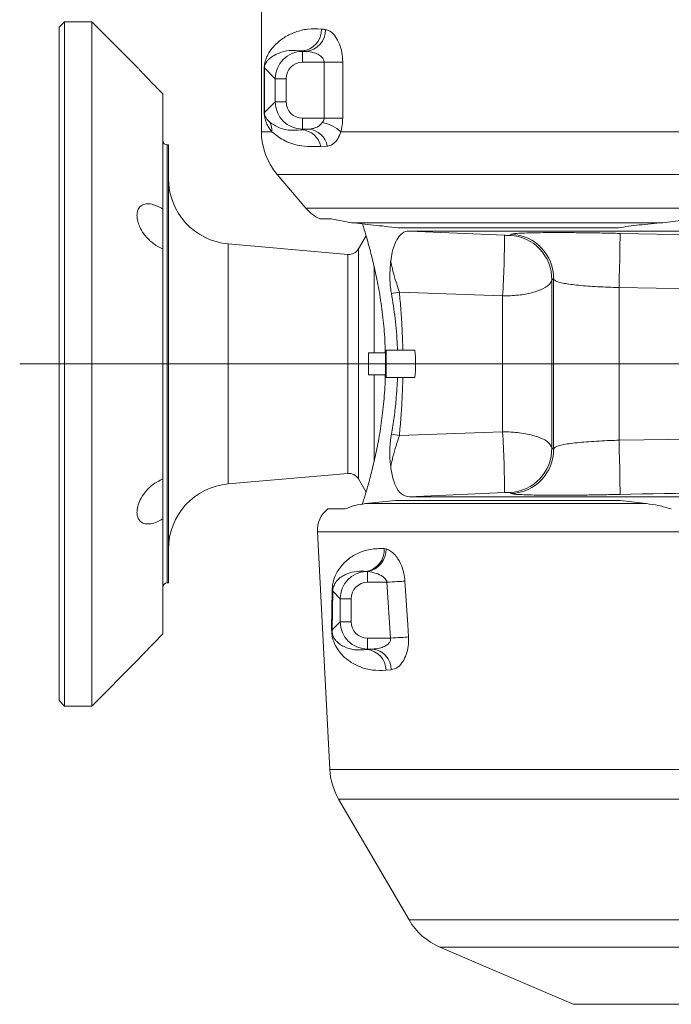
# Model space of a CAD drawing. Header units: millimetres. Extents: x 0 to 8410, y 0 to 5940.
# Tile 100 of 256: x 693 to 931, y 4345 to 4705. Entities that reach past the tile are written whole.
import ezdxf

# ---------------------------------------------------------------- set-up
doc = ezdxf.new("R2010")
doc.units = ezdxf.units.MM
doc.header["$LTSCALE"] = 10
doc.linetypes.add('CENTERX2', pattern=[20.32, 12.7, -2.54, 2.54, -2.54])

msp = doc.modelspace()

# ---------------------------------------------------------------- linework, layer by layer
at = {"color": 7, "linetype": 'Continuous', "lineweight": 0}
for p, q in [((781.376516, 4748.099157), (781.376516, 4664.058694)), ((709.376489, 4704.204195), (707.376634, 4702.204198)), ((719.376479, 4704.204195), (709.376489, 4704.204195)), ((709.376489, 4704.204195), (709.376489, 4454.204195)), ((735.887204, 4687.693492), (719.376479, 4704.204195)), ((719.376479, 4454.204195), (719.376479, 4704.204195)), ((707.376634, 4456.204192), (707.376634, 4702.204198)), ((745.376502, 4635.792979), (745.376502, 4677.847945)), ((747.376596, 4659.204193), (746.976529, 4659.204193)), ((747.376596, 4499.204197), (747.376596, 4659.204193)), ((787.12741, 4648.471364), (797.645723, 4636.156582)), ((745.376502, 4621.259161), (745.376502, 4635.792979)), ((806.857501, 4632.204194), (802.723085, 4632.204194)), ((814.293062, 4630.79121), (806.857501, 4632.204194)), ((939.600145, 4632.204194), (928.178464, 4630.79121)), ((911.924278, 4628.967465), (831.376706, 4628.967465)), ((948.321258, 4627.758727), (835.400974, 4627.758727)), ((819.637691, 4626.048622), (816.840802, 4621.204194)), ((745.376502, 4537.149229), (745.376502, 4621.259161)), ((813.028013, 4619.219416), (769.284879, 4623.046444)), ((822.614108, 4583.204195), (822.614108, 4614.74396)), ((827.054416, 4584.204195), (827.054416, 4574.204195)), ((831.141387, 4584.204195), (827.054416, 4584.204195)), ((833.105718, 4584.204195), (831.141387, 4584.204195)), ((833.103095, 4584.204195), (837.534343, 4584.204195)), ((820.490753, 4583.204195), (820.490753, 4575.204195)), ((822.614108, 4583.204195), (820.490753, 4583.204195)), ((826.772844, 4583.204195), (822.614108, 4583.204195)), ((822.614108, 4575.204195), (820.490753, 4575.204195)), ((822.614108, 4543.499165), (822.614108, 4575.204195)), ((826.772844, 4575.204195), (822.614108, 4575.204195)), ((831.141387, 4574.204195), (827.054416, 4574.204195)), ((833.105718, 4574.204195), (831.141387, 4574.204195)), ((833.103334, 4574.204195), (837.534343, 4574.204195)), ((745.376502, 4522.615411), (745.376502, 4537.149229)), ((769.284879, 4535.361946), (813.028013, 4539.188974)), ((816.840802, 4537.204196), (819.637452, 4532.35994)), ((835.400974, 4530.649663), (1108.119642, 4530.649663)), ((811.995183, 4526.204196), (805.689966, 4526.204196)), ((830.414687, 4529.335131), (819.451724, 4528.156002)), ((830.414687, 4529.335131), (912.610923, 4529.335131)), ((922.197734, 4528.156002), (912.610923, 4529.335131)), ((745.376502, 4480.560445), (745.376502, 4522.615411)), ((801.839744, 4517.784567), (806.386863, 4431.018048)), ((746.976529, 4499.204197), (747.376596, 4499.204197)), ((719.376479, 4454.204195), (735.887204, 4470.714898)), ((707.376634, 4456.204192), (709.376489, 4454.204195)), ((709.376489, 4454.204195), (719.376479, 4454.204195)), ((809.626256, 4420.176142), (835.383569, 4376.045384)), ((846.65743, 4366.083884), (895.376598, 4345.204198)), ((1059.376632, 4345.204198), (895.376598, 4345.204198))]:
    msp.add_line(p, q, dxfattribs=at)
at = {"color": 8, "linetype": 'Continuous', "lineweight": 0}
for p, q in [((796.260988, 4693.546974), (796.404992, 4693.402857)), ((796.404992, 4693.402857), (796.404992, 4689.40834)), ((796.404992, 4693.402857), (797.712957, 4693.402857)), ((804.310237, 4689.40834), (796.404992, 4689.40834)), ((804.310237, 4689.40834), (811.097061, 4689.40834)), ((804.310237, 4669.000053), (804.310237, 4689.40834)), ((811.097061, 4689.40834), (811.097061, 4669.000053)), ((782.429134, 4671.034277), (782.429134, 4687.374116)), ((782.429134, 4687.374116), (782.461082, 4687.374116)), ((786.41883, 4683.416561), (782.461082, 4687.374116)), ((782.461082, 4687.374116), (782.461082, 4671.034277)), ((786.41883, 4674.991832), (786.41883, 4683.416561)), ((786.41883, 4683.416561), (790.413295, 4683.416561)), ((790.413295, 4683.416561), (790.413295, 4674.991832)), ((782.461082, 4671.034277), (786.41883, 4674.991832)), ((786.41883, 4674.991832), (790.413295, 4674.991832)), ((782.429134, 4671.034277), (782.461082, 4671.034277)), ((796.404992, 4665.005536), (796.404992, 4669.000053)), ((796.404992, 4669.000053), (804.310237, 4669.000053)), ((804.310237, 4669.000053), (811.097061, 4669.000053)), ((781.376516, 4664.058694), (785.154973, 4664.058694)), ((796.404992, 4665.005536), (796.152984, 4664.753594)), ((796.152984, 4664.753594), (798.604165, 4665.005536)), ((798.604165, 4665.005536), (796.404992, 4665.005536)), ((810.463106, 4664.058694), (1099.887525, 4664.058694)), ((746.976529, 4659.204193), (746.976529, 4499.204197)), ((805.469428, 4658.777044), (803.101455, 4658.58809)), ((1134.397661, 4648.471364), (787.12741, 4648.471364)), ((797.645723, 4636.156582), (967.376624, 4636.156582)), ((928.178464, 4630.79121), (814.293062, 4630.79121)), ((835.400974, 4627.758727), (870.261108, 4626.201008)), ((912.53153, 4626.891022), (946.790849, 4626.269867)), ((872.248088, 4626.17723), (872.846757, 4626.566273)), ((769.284879, 4623.046444), (769.284879, 4535.361946)), ((816.840802, 4537.204196), (816.840802, 4621.204194)), ((813.028013, 4539.188974), (813.028013, 4619.219416)), ((888.184701, 4610.308903), (887.545263, 4609.882234)), ((887.545263, 4609.882234), (887.545263, 4548.526156)), ((888.184701, 4548.099487), (888.184701, 4610.308903)), ((828.915511, 4604.93257), (831.82541, 4605.370094)), ((869.569932, 4604.019188), (831.82541, 4605.370094)), ((946.595346, 4606.5236), (912.151729, 4607.069463)), ((912.151729, 4607.069463), (912.151729, 4551.338927)), ((869.569932, 4554.389202), (869.569932, 4604.019188)), ((828.915511, 4553.47582), (831.82541, 4553.038296)), ((831.82541, 4553.038296), (869.569932, 4554.389202)), ((912.151729, 4551.338927), (958.435451, 4551.98715)), ((887.545263, 4548.526156), (888.184701, 4548.099487)), ((870.261108, 4532.207382), (835.400974, 4530.649663)), ((872.846757, 4531.842117), (872.248088, 4532.23116)), ((819.451724, 4528.156002), (922.197734, 4528.156002)), ((1115.003501, 4517.784567), (801.839744, 4517.784567)), ((826.214467, 4511.787803), (827.049648, 4511.639059)), ((820.195352, 4503.345684), (819.71017, 4503.390544)), ((820.195352, 4503.345684), (820.195352, 4499.408335)), ((827.305709, 4499.408335), (820.195352, 4499.408335)), ((828.608905, 4479.000055), (827.305709, 4499.408335)), ((807.067071, 4482.423724), (807.271396, 4496.575178)), ((807.469045, 4496.156492), (807.222282, 4482.005031)), ((810.20919, 4493.416556), (807.469045, 4496.156492)), ((810.20919, 4493.416556), (814.203655, 4493.416556)), ((810.20919, 4484.991827), (810.20919, 4493.416556)), ((814.203655, 4493.416556), (814.203655, 4484.991827)), ((807.222282, 4482.005031), (810.20919, 4484.991827)), ((810.20919, 4484.991827), (814.203655, 4484.991827)), ((820.195352, 4475.005538), (820.195352, 4479.000055)), ((820.195352, 4479.000055), (828.608905, 4479.000055)), ((820.195352, 4475.005538), (820.014869, 4474.825137)), ((822.005187, 4475.005538), (820.195352, 4475.005538)), ((828.867351, 4467.435189), (826.965247, 4467.254788)), ((806.386863, 4431.018048), (1006.167327, 4431.018048)), ((1018.570577, 4420.176142), (809.626256, 4420.176142)), ((835.383569, 4376.045384), (1076.299106, 4376.045384)), ((1108.0958, 4366.083884), (846.65743, 4366.083884))]:
    msp.add_line(p, q, dxfattribs=at)
at = {"color": 7, "linetype": 'CENTERX2', "lineweight": 0, "ltscale": 2}
msp.add_line((692.985545, 4579.204195), (1362.899335, 4579.204195), dxfattribs=at)
at = {"color": 8, "linetype": 'Continuous', "lineweight": 0, "flags": 128}
for points in [[(912.151729, 4607.069463), (912.236606, 4610.563853), (912.317191, 4614.0752), (912.389909, 4617.43296), (912.450944, 4620.474045), (912.497674, 4623.050761), (912.527477, 4625.03795), (912.538921, 4626.339105), (912.53153, 4626.891022)], [(912.151729, 4551.338927), (912.236606, 4547.844537), (912.317191, 4544.333191), (912.389909, 4540.97543), (912.450944, 4537.934345), (912.497674, 4535.357629), (912.527477, 4533.37044), (912.538921, 4532.069285), (912.53153, 4531.517369)], [(827.305709, 4499.408335), (828.267251, 4499.469639), (829.214727, 4499.530048), (830.134307, 4499.588692), (831.01288, 4499.644705), (831.837331, 4499.697276), (832.595979, 4499.745645), (833.277618, 4499.789105), (833.872234, 4499.827028)], [(833.872234, 4499.827028), (834.87693, 4483.858616), (835.156595, 4479.41874)], [(828.608905, 4479.000055), (829.566394, 4479.061269), (830.509816, 4479.121604), (831.426059, 4479.180188), (832.301532, 4479.236171), (833.123599, 4479.288743), (833.880578, 4479.337149), (834.561502, 4479.38069), (835.156595, 4479.41874)]]:
    msp.add_lwpolyline(points, dxfattribs=at)
at = {"color": 8, "linetype": 'Continuous', "lineweight": 0}
for centre, radius, start, end in [((795.558801, 4701.322918), 7.807584, 275.15995075, 1.56395005), ((796.971196, 4701.15847), 7.791004, 275.46325146, 1.71685827), ((777.66308, 4664.429573), 7.501068, 357.16593689, 24.90398533), ((800.85067, 4652.871122), 14.749938, 49.33060955, 79.05854535), ((795.629837, 4657.165826), 7.605782, 10.77762907, 86.05591912), ((798.024798, 4657.469124), 7.558649, 9.96440001, 85.60399326), ((530.167976, 4625.696478), 340.093506, 356.34553524, 0.08499864), ((871.534007, 4610.17915), 16.014008, 358.93761725, 87.44427576), ((872.169995, 4610.563841), 16.016736, 359.08798497, 87.57833338), ((530.167976, 4532.711912), 340.093506, 359.91500136, 3.65446476), ((871.534007, 4548.22924), 16.014008, 272.55572424, 1.06238275), ((872.169995, 4547.844549), 16.016736, 272.42166662, 0.91201503), ((818.475309, 4511.064694), 7.772867, 279.14120783, 5.33793728), ((818.676688, 4511.579978), 8.373168, 280.44972253, 0.40428399), ((806.543784, 4495.975699), 0.942758, 11.05613609, 39.48508863), ((806.109602, 4481.830672), 1.126258, 8.90590101, 31.77384144), ((819.258024, 4467.154509), 7.707876, 0.74543656, 84.36498477), ((821.189957, 4467.371282), 7.67766, 0.47692218, 83.90472112)]:
    msp.add_arc(centre, radius, start, end, dxfattribs=at)
at = {"color": 7, "linetype": 'Continuous', "lineweight": 0}
for centre, radius, start, end in [((805.376596, 4664.058692), 24, 180, 220.50180387), ((746.976596, 4660.804195), 1.6, 180, 270), ((771.376596, 4646.955116), 24, 180, 265), ((809.812, 4646.548133), 16, 220.50180387, 243.70125255), ((813.376596, 4623.204195), 4, 265, 330), ((773.729843, 4579.204195), 64, 355.51920121, 4.48079879), ((813.376596, 4535.204195), 4, 30, 95), ((771.376596, 4511.453274), 24, 95, 180), ((811.825921, 4518.307925), 10, 127.84933481, 183), ((746.976596, 4497.604195), 1.6, 90, 180), ((830.353974, 4432.274114), 24, 183, 210.27046015), ((856.111391, 4388.143362), 24, 210.27046015, 246.80140949)]:
    msp.add_arc(centre, radius, start, end, dxfattribs=at)
at = {"color": 8, "linetype": 'Continuous', "lineweight": 0}
for centre, major_axis, ratio, start_param, end_param in [((977.376596, 4706.455952), (196, 0), 0.0545468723, 3.619798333, 3.635042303), ((796.421466, 4683.400103), (7.074968, -7.074968), 0.9994487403, 2.3575640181, 3.9256212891), ((977.376596, 4698.466915), (204, 0), 0.0524077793, 3.619798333, 3.635042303), ((796.421466, 4683.400103), (-4.254277, 4.254277), 0.9972646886, 5.4991566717, 7.0672139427), ((796.421466, 4675.008287), (7.074968, 7.074968), 0.9994487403, 2.3575640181, 3.9256212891), ((796.421466, 4675.008287), (-4.254277, -4.254277), 0.9972646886, 5.4991566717, 7.0672139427), ((820.211835, 4493.400103), (7.074968, -7.074968), 0.9994487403, 2.4060986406, 3.9256212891), ((820.211835, 4493.400103), (-4.254277, 4.254277), 0.9972646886, 5.4991566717, 7.0672139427), ((820.211835, 4485.008287), (7.074968, 7.074968), 0.9994487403, 2.3575640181, 3.9256212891), ((820.211835, 4485.008287), (-4.254277, -4.254277), 0.9972646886, 5.4991566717, 7.0672139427), ((977.376596, 4470.177107), (180.633579, 0), 0.052407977, 2.6063535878, 2.6283659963)]:
    msp.add_ellipse(centre, major_axis=major_axis, ratio=ratio, start_param=start_param, end_param=end_param, dxfattribs=at)
for points, knots in [([(782.429134, 4687.374116), (782.430186, 4687.476797), (782.433081, 4687.759512), (782.460562, 4688.157237), (782.516842, 4688.660918), (782.608165, 4689.171026), (782.752845, 4689.77256), (782.970361, 4690.474968), (783.330067, 4691.387163), (783.939029, 4692.603765), (785.006453, 4694.249225), (786.931149, 4696.447438), (789.850037, 4698.707142), (793.773293, 4700.568732), (798.160573, 4701.728324), (801.631158, 4701.60004), (803.363477, 4701.536008)], [0, 0, 0, 0, 0.0040520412, 0.0111565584, 0.0181083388, 0.0332166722, 0.0495162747, 0.0735444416, 0.1093237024, 0.1628442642, 0.2428664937, 0.3617924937, 0.536382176, 0.6909558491, 0.8457426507, 1, 1, 1, 1]), ([(804.758703, 4701.391891), (805.393277, 4701.220088), (806.702122, 4700.865734), (808.512381, 4698.950552), (809.941375, 4696.250061), (810.905899, 4693.006221), (811.033116, 4690.611858), (811.097061, 4689.40834)], [0, 0, 0, 0, 0.20849918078, 0.4300414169, 0.62572041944, 0.81186972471, 1, 1, 1, 1]), ([(796.260988, 4693.546974), (794.639154, 4693.679922), (791.394339, 4693.945912), (787.979282, 4692.92404), (785.695268, 4691.785035), (784.369289, 4690.777227), (783.60681, 4690.00976), (783.15752, 4689.431474), (782.885657, 4688.989078), (782.71784, 4688.642611), (782.604395, 4688.339833), (782.533813, 4688.0835), (782.492122, 4687.845363), (782.474096, 4687.688468), (782.465602, 4687.568426), (782.461286, 4687.455678), (782.461139, 4687.397154), (782.461082, 4687.374116)], [0, 0, 0, 0, 0.2327304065, 0.4656257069, 0.6426650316, 0.7632817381, 0.8442575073, 0.8981494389, 0.9338652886, 0.9575099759, 0.9731691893, 0.9869666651, 0.9927101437, 0.9952201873, 0.9976648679, 0.9990807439, 1, 1, 1, 1]), ([(804.310237, 4689.40834), (804.288241, 4689.63757), (804.24799, 4690.057019), (803.860849, 4690.870876), (803.005857, 4691.774171), (801.517903, 4692.629532), (799.694482, 4693.233037), (798.369824, 4693.346563), (797.712957, 4693.402857)], [0, 0, 0, 0, 0.0741039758, 0.1355971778, 0.2953676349, 0.4957161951, 0.7499371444, 1, 1, 1, 1]), ([(785.154973, 4664.058694), (784.970169, 4664.305775), (784.407653, 4665.057851), (783.598478, 4666.345389), (782.93656, 4667.954617), (782.579965, 4669.25263), (782.462959, 4670.204627), (782.433471, 4670.662508), (782.43046, 4670.92061), (782.429134, 4671.034277)], [0, 0, 0, 0, 0.1504631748, 0.4579850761, 0.7651171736, 0.921019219, 0.9612671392, 0.9829421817, 1, 1, 1, 1]), ([(782.461082, 4671.034277), (782.461293, 4671.000478), (782.461703, 4670.935029), (782.467972, 4670.787299), (782.490548, 4670.555504), (782.590316, 4670.047729), (783.042299, 4669.027033), (783.681871, 4668.279129), (784.336992, 4667.702413), (784.466659, 4667.588265)], [0, 0, 0, 0, 0.005226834, 0.01012128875, 0.02537306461, 0.05969841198, 0.21204626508, 0.84404236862, 1, 1, 1, 1]), ([(784.466659, 4667.588265), (785.346908, 4666.945399), (787.11151, 4665.65667), (791.157488, 4664.347748), (794.447227, 4664.615014), (796.152984, 4664.753594)], [0, 0, 0, 0, 0.3239849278, 0.64948064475, 1, 1, 1, 1]), ([(798.604165, 4665.005536), (798.754623, 4665.012688), (799.555021, 4665.050736), (800.886651, 4665.316272), (802.444222, 4666.081762), (803.26185, 4666.94352), (803.650295, 4667.352931)], [0, 0, 0, 0, 0.0799172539, 0.4251404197, 0.7268916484, 1, 1, 1, 1]), ([(803.650295, 4667.352931), (803.807154, 4667.565793), (804.085919, 4667.944085), (804.284836, 4668.534552), (804.303397, 4668.874706), (804.310237, 4669.000053)], [0, 0, 0, 0, 0.4482959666, 0.7966967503, 1, 1, 1, 1]), ([(811.097061, 4669.000053), (811.091641, 4668.624295), (811.066998, 4666.915562), (810.727751, 4665.310666), (810.463106, 4664.058694)], [0, 0, 0, 0, 0.2199041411, 1, 1, 1, 1]), ([(803.101455, 4658.58809), (800.399546, 4658.590741), (795.248304, 4658.595797), (789.060016, 4660.884145), (786.462025, 4662.996144), (785.154973, 4664.058694)], [0, 0, 0, 0, 0.35406336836, 0.67502850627, 1, 1, 1, 1]), ([(810.463106, 4664.058694), (810.082734, 4663.139663), (809.291854, 4661.228785), (807.748615, 4659.514993), (806.414981, 4658.881857), (805.61538, 4658.793222), (805.469428, 4658.777044)], [0, 0, 0, 0, 0.28487021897, 0.59231157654, 0.92558458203, 1, 1, 1, 1]), ([(872.846757, 4626.566273), (873.118355, 4626.648355), (873.617794, 4626.799294), (875.961013, 4626.964458), (879.071574, 4627.082356), (883.135386, 4627.157146), (887.956128, 4627.190375), (893.471821, 4627.180515), (899.503341, 4627.12811), (905.921222, 4627.03542), (910.328136, 4626.939154), (912.53153, 4626.891022)], [0, 0, 0, 0, 0.13225017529, 0.2431945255, 0.35412118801, 0.46243514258, 0.57073649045, 0.67800660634, 0.78526867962, 0.89263743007, 1, 1, 1, 1]), ([(870.261108, 4626.201008), (870.476865, 4626.192429), (870.90757, 4626.175303), (871.482168, 4626.160842), (871.934471, 4626.156733), (872.19, 4626.163175), (872.231725, 4626.173271), (872.248088, 4626.17723)], [0, 0, 0, 0, 0.2064335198, 0.4120924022, 0.6254502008, 0.8531113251, 1, 1, 1, 1]), ([(828.649198, 4616.692372), (828.913104, 4615.476423), (829.462893, 4612.943264), (830.517378, 4609.457302), (831.277643, 4607.049134), (831.658192, 4605.880555), (831.774302, 4605.52706), (831.811685, 4605.412248), (831.82541, 4605.370094)], [0, 0, 0, 0, 0.3167965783, 0.6599748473, 0.899604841, 0.9672298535, 0.9879680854, 1, 1, 1, 1]), ([(887.545263, 4609.882234), (887.393924, 4609.441931), (887.006591, 4608.315029), (884.657274, 4606.643325), (880.546163, 4605.170737), (875.354921, 4604.191342), (871.510399, 4604.076934), (869.569932, 4604.019188)], [0, 0, 0, 0, 0.1429331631, 0.3658195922, 0.5782113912, 0.7871083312, 1, 1, 1, 1]), ([(912.151729, 4607.069463), (910.820979, 4607.119069), (908.159402, 4607.218282), (904.284637, 4607.41595), (900.647112, 4607.650861), (897.314122, 4607.929771), (894.407349, 4608.256195), (891.948225, 4608.63835), (890.071659, 4609.083618), (888.654149, 4609.625992), (888.351037, 4610.066932), (888.184701, 4610.308903)], [0, 0, 0, 0, 0.1047826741, 0.2095713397, 0.3151145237, 0.420672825, 0.5287090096, 0.6367820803, 0.7496879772, 0.8626386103, 1, 1, 1, 1]), ([(831.82541, 4605.370094), (832.029313, 4603.182814), (832.430179, 4598.88271), (832.879812, 4591.781511), (833.024981, 4586.855036), (833.103095, 4584.204167)], [0, 0, 0, 0, 0.3234977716, 0.6359833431, 1, 1, 1, 1]), ([(833.103334, 4574.204222), (833.024876, 4571.54712), (832.879318, 4566.617521), (832.429381, 4559.516811), (832.029046, 4555.222605), (831.82541, 4553.038296)], [0, 0, 0, 0, 0.36487414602, 0.67693421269, 1, 1, 1, 1]), ([(831.82541, 4553.038296), (831.429563, 4551.810861), (830.634221, 4549.344686), (829.461237, 4545.444768), (828.915216, 4542.90977), (828.653013, 4541.692444)], [0, 0, 0, 0, 0.33995503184, 0.68304127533, 1, 1, 1, 1]), ([(869.569932, 4554.389202), (870.119997, 4554.3857), (872.727774, 4554.369099), (877.434983, 4553.921628), (882.711012, 4552.616229), (886.529679, 4550.721435), (887.208076, 4549.255016), (887.545263, 4548.526156)], [0, 0, 0, 0, 0.0606714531, 0.28763472, 0.5250396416, 0.7639284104, 1, 1, 1, 1]), ([(888.184701, 4548.099487), (888.323354, 4548.311731), (888.600593, 4548.736118), (889.901709, 4549.279719), (891.863786, 4549.755506), (894.435476, 4550.159506), (897.55359, 4550.501949), (901.041191, 4550.787345), (904.845413, 4551.023864), (908.578061, 4551.207442), (911.045664, 4551.298232), (912.151729, 4551.338927)], [0, 0, 0, 0, 0.1201789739, 0.2403005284, 0.3576170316, 0.4748926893, 0.586675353, 0.6984300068, 0.8056718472, 0.9128953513, 1, 1, 1, 1]), ([(872.248088, 4532.23116), (872.211678, 4532.237294), (872.138872, 4532.249559), (871.721979, 4532.251352), (871.13948, 4532.239939), (870.612921, 4532.222118), (870.322139, 4532.209938), (870.261108, 4532.207382)], [0, 0, 0, 0, 0.2424205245, 0.4847531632, 0.7204708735, 0.9413310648, 1, 1, 1, 1]), ([(912.53153, 4531.517369), (910.697429, 4531.476737), (906.615442, 4531.386308), (900.428875, 4531.291595), (894.132255, 4531.230798), (888.348599, 4531.216972), (883.19307, 4531.248999), (878.927694, 4531.329206), (875.6881, 4531.456133), (873.530064, 4531.624512), (873.074543, 4531.769577), (872.846757, 4531.842117)], [0, 0, 0, 0, 0.08938782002, 0.19894212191, 0.30850344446, 0.42144243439, 0.53439688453, 0.65082203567, 0.76727283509, 0.883623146, 1, 1, 1, 1]), ([(1042.221462, 4531.517369), (1020.61303, 4531.922084), (977.383056, 4532.731761), (934.153075, 4531.922248), (912.53153, 4531.517369)], [0, 0, 0, 0, 0.4998483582, 1, 1, 1, 1]), ([(807.271396, 4496.575178), (807.295411, 4497.069361), (807.359031, 4498.378539), (807.802433, 4500.342084), (808.561742, 4502.363145), (810.137053, 4504.933313), (812.636276, 4507.730397), (816.476935, 4510.088478), (820.941802, 4511.621059), (824.475475, 4511.732809), (826.214467, 4511.787803)], [0, 0, 0, 0, 0.02812452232, 0.0745067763, 0.15689414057, 0.23968858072, 0.4310044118, 0.62301517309, 0.81447813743, 1, 1, 1, 1]), ([(827.049648, 4511.639059), (828.072506, 4511.111013), (830.017083, 4510.107135), (832.258909, 4506.597319), (833.517606, 4503.022564), (833.76452, 4500.797632), (833.872234, 4499.827028)], [0, 0, 0, 0, 0.3290263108, 0.62551841, 0.8366362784, 1, 1, 1, 1]), ([(819.71017, 4503.390544), (818.622273, 4503.432708), (815.835442, 4503.540718), (812.21114, 4502.57857), (809.758726, 4500.857458), (808.400419, 4499.258051), (807.875334, 4498.244429), (807.579828, 4497.251552), (807.485721, 4496.55497), (807.472815, 4496.246585), (807.469045, 4496.156492)], [0, 0, 0, 0, 0.1888323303, 0.4837256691, 0.7785302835, 0.8595767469, 0.9404150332, 0.9802304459, 0.9942244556, 1, 1, 1, 1]), ([(827.305709, 4499.408335), (827.231995, 4499.652488), (827.129275, 4499.992709), (826.638576, 4500.746868), (825.449622, 4501.795494), (823.140734, 4502.866698), (821.243927, 4503.175162), (820.195352, 4503.345684)], [0, 0, 0, 0, 0.0823507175, 0.1147542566, 0.2964172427, 0.6110521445, 1, 1, 1, 1]), ([(826.965247, 4467.254788), (825.275487, 4467.20579), (821.889543, 4467.107608), (817.507346, 4468.339363), (813.944637, 4470.185286), (811.412056, 4472.243132), (809.792015, 4474.101885), (808.792476, 4475.629953), (808.09068, 4477.03009), (807.619477, 4478.293381), (807.30763, 4479.568504), (807.150728, 4480.562443), (807.068346, 4481.538132), (807.067504, 4482.123333), (807.067071, 4482.423724)], [0, 0, 0, 0, 0.1776867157, 0.3560489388, 0.5340574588, 0.6750928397, 0.7708189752, 0.8363569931, 0.8818967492, 0.928608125, 0.9515930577, 0.9699649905, 0.9845826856, 1, 1, 1, 1]), ([(807.222282, 4482.005031), (807.219832, 4481.907064), (807.215863, 4481.748337), (807.223946, 4481.471619), (807.240464, 4481.232246), (807.27293, 4480.945623), (807.314148, 4480.702334), (807.39837, 4480.314916), (807.588743, 4479.705724), (807.900603, 4479.072967), (808.367996, 4478.366547), (809.035814, 4477.610902), (810.106842, 4476.710896), (812.116285, 4475.568975), (815.269052, 4474.495871), (818.433256, 4474.715404), (820.014869, 4474.825137)], [0, 0, 0, 0, 0.00595130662, 0.00964243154, 0.01467864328, 0.01833841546, 0.02595254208, 0.03111105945, 0.05002324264, 0.0933466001, 0.13809701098, 0.20423251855, 0.3024057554, 0.44837291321, 0.72427165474, 1, 1, 1, 1]), ([(835.156595, 4479.41874), (835.164318, 4478.268583), (835.179685, 4475.980014), (834.385869, 4472.841853), (833.079385, 4470.192041), (831.188078, 4468.070152), (829.68344, 4467.658476), (828.867351, 4467.435189)], [0, 0, 0, 0, 0.1790677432, 0.3563067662, 0.5399770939, 0.7504917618, 1, 1, 1, 1]), ([(822.005187, 4475.005538), (822.848898, 4475.076864), (824.353429, 4475.204055), (826.295483, 4475.87174), (827.547211, 4476.630656), (828.201789, 4477.333603), (828.512631, 4477.879148), (828.670866, 4478.426043), (828.628812, 4478.815639), (828.608905, 4479.000055)], [0, 0, 0, 0, 0.308133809, 0.5494737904, 0.7318835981, 0.8191701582, 0.8760168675, 0.9413121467, 1, 1, 1, 1])]:
    msp.add_open_spline(points, degree=3, knots=knots, dxfattribs=at)
at = {"color": 7, "linetype": 'Continuous', "lineweight": 0}
for points, knots in [([(735.886966, 4687.69306), (735.883518, 4687.696771), (735.786217, 4687.80147), (736.111287, 4687.449512), (736.884019, 4686.614288), (738.514166, 4684.869867), (741.200641, 4682.052112), (743.682612, 4679.528321), (745.161401, 4678.06133), (745.376502, 4677.847945)], [0, 0, 0, 0, 0.0044465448, 0.1254770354, 0.2457191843, 0.4172869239, 0.6490978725, 0.9489586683, 1, 1, 1, 1]), ([(745.376502, 4635.792979), (744.04051, 4636.496857), (741.696527, 4637.731803), (738.852521, 4637.795795), (737.082949, 4636.924487), (736.089844, 4635.441567), (735.774589, 4633.534953), (736.070098, 4631.404453), (736.900202, 4629.069826), (738.507286, 4626.353948), (741.203583, 4623.467325), (743.68234, 4621.900493), (745.161386, 4621.340594), (745.376502, 4621.259161)], [0, 0, 0, 0, 0.15704627, 0.2755358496, 0.3630345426, 0.4323264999, 0.5020399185, 0.5625779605, 0.6227231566, 0.7085371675, 0.8244846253, 0.9744725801, 1, 1, 1, 1]), ([(831.376706, 4628.967465), (828.264295, 4629.306774), (821.970277, 4629.992936), (816.870821, 4630.523176), (814.293062, 4630.79121)], [0, 0, 0, 0, 0.4945030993, 1, 1, 1, 1]), ([(818.309938, 4630.369485), (818.343864, 4630.265188), (818.518428, 4629.728529), (819.24253, 4627.431826), (820.397848, 4623.528456), (821.813667, 4618.273383), (823.301667, 4611.915825), (824.728023, 4604.471693), (825.858159, 4596.37787), (826.618534, 4587.842251), (826.71537, 4582.111582), (826.764499, 4579.204195)], [0, 0, 0, 0, 0.0280026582, 0.1440872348, 0.2633192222, 0.3836637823, 0.5072502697, 0.631970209, 0.7604292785, 0.8784566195, 1, 1, 1, 1]), ([(928.178464, 4630.79121), (925.183303, 4630.52932), (919.12628, 4629.999706), (914.342505, 4629.314062), (911.924278, 4628.967465)], [0, 0, 0, 0, 0.4944940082, 1, 1, 1, 1]), ([(828.648006, 4616.698504), (828.817625, 4617.836378), (829.218733, 4620.527179), (830.430285, 4624.036534), (832.293103, 4626.740434), (834.071733, 4627.689083), (835.165887, 4627.74641), (835.400974, 4627.758727)], [0, 0, 0, 0, 0.17343200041, 0.41012537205, 0.65781928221, 0.9264799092, 1, 1, 1, 1]), ([(828.646575, 4616.685566), (828.501558, 4614.865279), (828.214358, 4611.260292), (828.532201, 4607.201493), (828.862655, 4605.245444), (828.915511, 4604.93257)], [0, 0, 0, 0, 0.4614384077, 0.9138558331, 1, 1, 1, 1]), ([(828.915511, 4604.93257), (829.40229, 4601.928024), (830.38997, 4595.831754), (830.96629, 4588.699495), (831.119023, 4584.778355), (831.141387, 4584.204195)], [0, 0, 0, 0, 0.45340408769, 0.91996372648, 1, 1, 1, 1]), ([(826.764499, 4579.204195), (826.718228, 4576.384694), (826.624295, 4570.660869), (825.891979, 4562.36754), (824.812167, 4554.490646), (823.466565, 4547.279404), (821.983735, 4540.806843), (820.517226, 4535.29412), (819.265721, 4531.046183), (818.490128, 4528.590276), (818.310395, 4528.039107), (818.278943, 4527.942658)], [0, 0, 0, 0, 0.1171568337, 0.2378381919, 0.354961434, 0.4752683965, 0.596448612, 0.7209632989, 0.8450015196, 0.9728768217, 1, 1, 1, 1]), ([(831.141387, 4574.204195), (831.002594, 4571.520134), (830.748795, 4566.612001), (829.947365, 4559.662441), (829.260972, 4555.547075), (828.915511, 4553.47582)], [0, 0, 0, 0, 0.3747779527, 0.6853271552, 1, 1, 1, 1]), ([(828.915511, 4553.47582), (828.700963, 4551.882693), (828.270906, 4548.689305), (828.35365, 4544.549891), (828.585664, 4542.313102), (828.648959, 4541.702886)], [0, 0, 0, 0, 0.4199367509, 0.8417535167, 1, 1, 1, 1]), ([(835.400974, 4530.649663), (834.45324, 4530.840904), (832.554273, 4531.224093), (830.359322, 4534.38959), (829.137049, 4538.247881), (828.767416, 4540.8621), (828.651344, 4541.683015)], [0, 0, 0, 0, 0.3006910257, 0.6024920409, 0.8751748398, 1, 1, 1, 1]), ([(745.376502, 4537.149229), (744.040499, 4536.514799), (741.696487, 4535.401693), (738.852619, 4532.487939), (737.082853, 4529.728643), (736.089895, 4527.173531), (735.774582, 4524.923909), (736.070091, 4523.11484), (736.900202, 4521.677145), (738.507283, 4520.680881), (741.203554, 4520.622538), (743.682446, 4521.576162), (745.161387, 4522.483445), (745.376502, 4522.615411)], [0, 0, 0, 0, 0.1570460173, 0.2755364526, 0.363030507, 0.432326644, 0.5020367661, 0.5625768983, 0.6227221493, 0.7085364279, 0.8244834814, 0.9744707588, 1, 1, 1, 1]), ([(811.995183, 4526.204196), (813.13267, 4526.658821), (815.422941, 4527.574187), (818.10283, 4527.961202), (819.451724, 4528.156002)], [0, 0, 0, 0, 0.4966603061, 1, 1, 1, 1]), ([(922.197734, 4528.156002), (923.648178, 4527.964584), (926.570748, 4527.578887), (929.699685, 4526.664687), (931.27576, 4526.204196)], [0, 0, 0, 0, 0.4962905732, 1, 1, 1, 1]), ([(745.376502, 4480.560445), (744.041143, 4479.222846), (741.698261, 4476.876033), (738.848052, 4473.891315), (737.094168, 4472.020759), (736.067047, 4470.911151), (735.946459, 4470.780023), (735.886966, 4470.71533)], [0, 0, 0, 0, 0.3142134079, 0.5512863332, 0.72633827, 0.8649869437, 1, 1, 1, 1])]:
    msp.add_open_spline(points, degree=3, knots=knots, dxfattribs=at)

doc.saveas('drawing.dxf')
